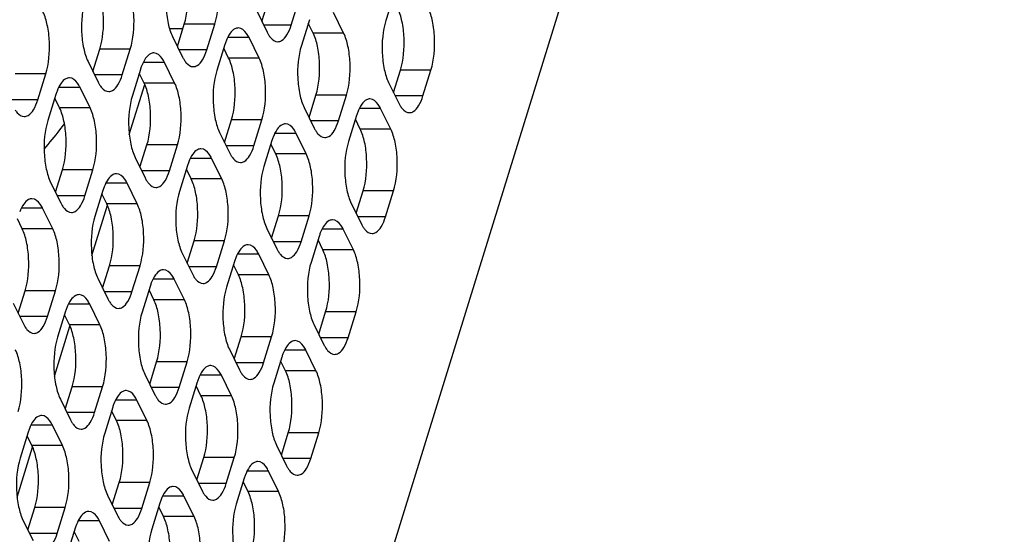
# Model space of a CAD drawing. Header units: millimetres. Extents: x 0 to 420, y 0 to 297.
# Tile 138 of 180: x 190 to 203, y 159 to 166. Entities that reach past the tile are written whole.
import ezdxf

# ---------------------------------------------------------------- set-up
doc = ezdxf.new("R2010")
doc.units = ezdxf.units.MM
doc.header["$LTSCALE"] = 23.1
doc.layers.get('0').update_dxf_attribs({"linetype": 'CONTINUOUS'})
doc.layers.add('ASSI', color=7, linetype='CONTINUOUS')

msp = doc.modelspace()

# ---------------------------------------------------------------- linework, layer by layer
at = {"color": 7, "linetype": 'CONTINUOUS'}
for p, q in [((191.982909, 165.776614), (191.803053, 165.776614)), ((191.2546, 164.337103), (191.465464, 165.01946)), ((190.746261, 162.692117), (190.957125, 163.374473)), ((190.237921, 161.04713), (190.448786, 161.729487)), ((189.729582, 159.402144), (189.940446, 160.0845))]:
    msp.add_line(p, q, dxfattribs=at)
at = {"layer": 'ASSI', "color": 7, "linetype": 'CONTINUOUS'}
for p, q in [((189.870789, 142.639393), (203.151684, 185.616385)), ((193.057815, 165.876687), (193.151831, 166.180923)), ((193.457378, 165.828426), (193.566308, 166.180923)), ((194.852504, 166.240804), (194.743574, 165.888307)), ((192.991845, 166.01112), (193.129113, 165.731396)), ((194.169111, 165.718504), (194.031842, 165.998229)), ((193.703577, 165.901199), (193.594647, 165.548702)), ((191.908888, 165.537082), (192.002904, 165.841318)), ((192.308451, 165.488821), (192.417381, 165.841318)), ((193.754633, 165.718504), (193.688663, 165.852938)), ((191.842917, 165.671515), (191.980186, 165.39179)), ((193.020184, 165.378899), (192.882915, 165.658623)), ((190.75996, 165.197476), (190.853976, 165.501712)), ((191.159524, 165.149215), (191.268454, 165.501712)), ((192.55465, 165.561593), (192.44572, 165.209096)), ((192.605706, 165.378899), (192.539736, 165.513332)), ((190.69399, 165.331909), (190.831259, 165.052185)), ((191.405723, 165.221988), (191.296793, 164.869491)), ((191.871256, 165.039293), (191.733988, 165.319018)), ((194.84733, 164.910912), (194.941346, 165.215148)), ((195.246893, 164.862651), (195.355823, 165.215148)), ((190.010597, 164.809609), (190.119527, 165.162107)), ((191.456779, 165.039293), (191.390809, 165.173726)), ((190.722329, 164.699688), (190.58506, 164.979412)), ((194.78136, 165.045345), (194.918629, 164.765621)), ((190.256795, 164.882382), (190.147866, 164.529885)), ((190.307852, 164.699688), (190.241882, 164.834121)), ((193.698403, 164.571306), (193.792419, 164.875542)), ((194.097966, 164.523045), (194.206896, 164.875542)), ((193.632433, 164.70574), (193.769701, 164.426015)), ((194.809699, 164.413124), (194.67243, 164.692848)), ((192.549476, 164.231701), (192.643492, 164.535937)), ((192.949039, 164.18344), (193.057969, 164.535937)), ((194.344165, 164.595818), (194.235235, 164.243321)), ((194.395221, 164.413124), (194.329251, 164.547557)), ((192.483505, 164.366134), (192.620774, 164.086409)), ((193.195238, 164.256212), (193.086308, 163.903715)), ((193.660772, 164.073518), (193.523503, 164.353242)), ((191.400548, 163.892095), (191.494564, 164.196331)), ((191.800112, 163.843834), (191.909042, 164.196331)), ((193.246294, 164.073518), (193.180324, 164.207951)), ((191.334578, 164.026528), (191.471847, 163.746804)), ((192.511844, 163.733912), (192.374576, 164.013637)), ((190.251621, 163.55249), (190.345637, 163.856726)), ((190.651185, 163.504228), (190.760115, 163.856726)), ((192.046311, 163.916607), (191.937381, 163.56411)), ((192.097367, 163.733912), (192.031397, 163.868345)), ((190.185651, 163.686923), (190.32292, 163.407198)), ((191.362917, 163.394307), (191.225648, 163.674031)), ((190.897383, 163.577001), (190.788454, 163.224504)), ((190.94844, 163.394307), (190.88247, 163.52874)), ((194.338991, 163.265926), (194.433007, 163.570161)), ((194.738554, 163.217664), (194.847484, 163.570161)), ((190.21399, 163.054701), (190.076721, 163.334426)), ((194.27302, 163.400359), (194.410289, 163.120634)), ((189.799512, 163.054701), (189.733542, 163.189134)), ((193.190063, 162.92632), (193.284079, 163.230556)), ((193.589627, 162.878059), (193.698557, 163.230556)), ((193.124093, 163.060753), (193.261362, 162.781029)), ((193.835826, 162.950831), (193.726896, 162.598334)), ((194.301359, 162.768137), (194.164091, 163.047862)), ((192.041136, 162.586714), (192.135152, 162.89095)), ((192.4407, 162.538453), (192.54963, 162.89095)), ((193.886882, 162.768137), (193.820912, 162.90257)), ((191.975166, 162.721147), (192.112435, 162.441423)), ((193.152432, 162.428531), (193.015163, 162.708256)), ((190.892209, 162.247109), (190.986225, 162.551345)), ((191.291773, 162.198848), (191.400702, 162.551345)), ((192.686899, 162.611226), (192.577969, 162.258729)), ((192.737955, 162.428531), (192.671985, 162.562964)), ((190.826239, 162.381542), (190.963508, 162.101817)), ((191.537971, 162.27162), (191.429041, 161.919123)), ((192.003505, 162.088926), (191.866236, 162.36865)), ((189.743282, 161.907503), (189.837298, 162.211739)), ((190.142845, 161.859242), (190.251775, 162.211739)), ((191.589028, 162.088926), (191.523057, 162.223359)), ((189.677312, 162.041936), (189.814581, 161.762212)), ((190.854578, 161.74932), (190.717309, 162.029045)), ((190.389044, 161.932015), (190.280114, 161.579517)), ((190.4401, 161.74932), (190.37413, 161.883753)), ((193.830651, 161.620939), (193.924667, 161.925175)), ((194.230215, 161.572678), (194.339145, 161.925175)), ((193.764681, 161.755372), (193.90195, 161.475648)), ((192.681724, 161.281333), (192.77574, 161.585569)), ((193.081288, 161.233072), (193.190218, 161.585569)), ((192.615754, 161.415767), (192.753023, 161.136042)), ((193.79302, 161.123151), (193.655751, 161.402875)), ((191.532797, 160.941728), (191.626813, 161.245964)), ((191.932361, 160.893467), (192.04129, 161.245964)), ((193.327486, 161.305845), (193.218557, 160.953348)), ((193.378543, 161.123151), (193.312573, 161.257584)), ((191.466827, 161.076161), (191.604096, 160.796436)), ((192.644093, 160.783545), (192.506824, 161.063269)), ((192.178559, 160.966239), (192.069629, 160.613742)), ((192.229616, 160.783545), (192.163645, 160.917978)), ((190.38387, 160.602122), (190.477886, 160.906358)), ((190.783433, 160.553861), (190.892363, 160.906358)), ((190.3179, 160.736555), (190.455168, 160.456831)), ((191.495166, 160.443939), (191.357897, 160.723664)), ((191.029632, 160.626634), (190.920702, 160.274137)), ((191.080688, 160.443939), (191.014718, 160.578372)), ((190.346239, 160.104334), (190.20897, 160.384058)), ((189.880705, 160.287028), (189.771775, 159.934531)), ((193.322312, 159.975953), (193.416328, 160.280188)), ((193.721876, 159.927691), (193.830806, 160.280188)), ((189.931761, 160.104334), (189.865791, 160.238767)), ((193.256342, 160.110386), (193.393611, 159.830661)), ((192.173385, 159.636347), (192.267401, 159.940583)), ((192.572948, 159.588086), (192.681878, 159.940583)), ((192.107415, 159.77078), (192.244684, 159.491056)), ((193.284681, 159.478164), (193.147412, 159.757888)), ((191.024458, 159.296741), (191.118474, 159.600977)), ((191.424021, 159.24848), (191.532951, 159.600977)), ((192.819147, 159.660858), (192.710217, 159.308361)), ((192.870203, 159.478164), (192.804233, 159.612597)), ((190.958488, 159.431174), (191.095756, 159.15145)), ((191.67022, 159.321253), (191.56129, 158.968756)), ((192.135754, 159.138558), (191.998485, 159.418283)), ((189.87553, 158.957136), (189.969546, 159.261372)), ((190.275094, 158.908875), (190.384024, 159.261372)), ((191.721276, 159.138558), (191.655306, 159.272991)), ((189.80956, 159.091569), (189.946829, 158.811844)), ((190.986827, 158.798953), (190.849558, 159.078677)), ((190.521293, 158.981647), (190.412363, 158.62915)), ((190.572349, 158.798953), (190.506379, 158.933386))]:
    msp.add_line(p, q, dxfattribs=at)
at = {"layer": 'ASSI', "color": 9, "linetype": 'CONTINUOUS'}
for p, q in [((192.417381, 165.841318), (192.002904, 165.841318)), ((193.457378, 165.828426), (193.081498, 165.828426)), ((192.882915, 165.658623), (192.592777, 165.658623)), ((194.169111, 165.718504), (193.754633, 165.718504)), ((191.268454, 165.501712), (190.853976, 165.501712)), ((192.308451, 165.488821), (191.932571, 165.488821)), ((193.020184, 165.378899), (192.605706, 165.378899)), ((191.733988, 165.319018), (191.44385, 165.319018)), ((195.355823, 165.215148), (194.941346, 165.215148)), ((190.119527, 165.162107), (189.705049, 165.162107)), ((191.159524, 165.149215), (190.783644, 165.149215)), ((190.58506, 164.979412), (190.294923, 164.979412)), ((191.871256, 165.039293), (191.456779, 165.039293)), ((190.010597, 164.809609), (189.634716, 164.809609)), ((194.206896, 164.875542), (193.792419, 164.875542)), ((195.246893, 164.862651), (194.871013, 164.862651)), ((190.722329, 164.699688), (190.307852, 164.699688)), ((194.67243, 164.692848), (194.382292, 164.692848)), ((193.057969, 164.535937), (192.643492, 164.535937)), ((194.097966, 164.523045), (193.722086, 164.523045)), ((194.809699, 164.413124), (194.395221, 164.413124)), ((193.523503, 164.353242), (193.233365, 164.353242)), ((191.909042, 164.196331), (191.494564, 164.196331)), ((192.949039, 164.18344), (192.573159, 164.18344)), ((192.374576, 164.013637), (192.084438, 164.013637)), ((193.660772, 164.073518), (193.246294, 164.073518)), ((190.760115, 163.856726), (190.345637, 163.856726)), ((191.800112, 163.843834), (191.424231, 163.843834)), ((192.511844, 163.733912), (192.097367, 163.733912)), ((191.225648, 163.674031), (190.935511, 163.674031)), ((190.651185, 163.504228), (190.275304, 163.504228)), ((194.847484, 163.570161), (194.433007, 163.570161)), ((190.076721, 163.334426), (189.786583, 163.334426)), ((191.362917, 163.394307), (190.94844, 163.394307)), ((193.698557, 163.230556), (193.284079, 163.230556)), ((194.738554, 163.217664), (194.362674, 163.217664)), ((190.21399, 163.054701), (189.799512, 163.054701)), ((194.164091, 163.047862), (193.873953, 163.047862)), ((192.54963, 162.89095), (192.135152, 162.89095)), ((193.589627, 162.878059), (193.213747, 162.878059)), ((193.015163, 162.708256), (192.725026, 162.708256)), ((194.301359, 162.768137), (193.886882, 162.768137)), ((191.400702, 162.551345), (190.986225, 162.551345)), ((192.4407, 162.538453), (192.064819, 162.538453)), ((193.152432, 162.428531), (192.737955, 162.428531)), ((191.866236, 162.36865), (191.576098, 162.36865)), ((190.251775, 162.211739), (189.837298, 162.211739)), ((191.291773, 162.198848), (190.915892, 162.198848)), ((190.717309, 162.029045), (190.427171, 162.029045)), ((192.003505, 162.088926), (191.589028, 162.088926)), ((190.142845, 161.859242), (189.766965, 161.859242)), ((194.339145, 161.925175), (193.924667, 161.925175)), ((190.854578, 161.74932), (190.4401, 161.74932)), ((193.190218, 161.585569), (192.77574, 161.585569)), ((194.230215, 161.572678), (193.854335, 161.572678)), ((193.655751, 161.402875), (193.365614, 161.402875)), ((192.04129, 161.245964), (191.626813, 161.245964)), ((193.081288, 161.233072), (192.705407, 161.233072)), ((192.506824, 161.063269), (192.216686, 161.063269)), ((193.79302, 161.123151), (193.378543, 161.123151)), ((190.892363, 160.906358), (190.477886, 160.906358)), ((191.932361, 160.893467), (191.55648, 160.893467)), ((192.644093, 160.783545), (192.229616, 160.783545)), ((191.357897, 160.723664), (191.067759, 160.723664)), ((190.783433, 160.553861), (190.407553, 160.553861)), ((190.20897, 160.384058), (189.918832, 160.384058)), ((191.495166, 160.443939), (191.080688, 160.443939)), ((193.830806, 160.280188), (193.416328, 160.280188)), ((190.346239, 160.104334), (189.931761, 160.104334)), ((192.681878, 159.940583), (192.267401, 159.940583)), ((193.721876, 159.927691), (193.345995, 159.927691)), ((193.147412, 159.757888), (192.857274, 159.757888)), ((191.532951, 159.600977), (191.118474, 159.600977)), ((192.572948, 159.588086), (192.197068, 159.588086)), ((193.284681, 159.478164), (192.870203, 159.478164)), ((191.998485, 159.418283), (191.708347, 159.418283)), ((190.384024, 159.261372), (189.969546, 159.261372)), ((191.424021, 159.24848), (191.048141, 159.24848)), ((190.849558, 159.078677), (190.55942, 159.078677)), ((192.135754, 159.138558), (191.721276, 159.138558)), ((190.275094, 158.908875), (189.899214, 158.908875))]:
    msp.add_line(p, q, dxfattribs=at)
at = {"layer": 'ASSI', "color": 7, "linetype": 'CONTINUOUS'}
for centre, radius, start, end in [((193.282122, 165.337637), 0.761166, 159.076552, 162.8887167), ((192.133195, 164.998031), 0.761166, 159.076552, 162.8887167), ((190.984268, 164.658425), 0.761166, 159.076552, 162.8887167), ((195.071638, 164.371861), 0.761166, 159.076552, 162.8887167), ((185.777069, 167.86966), 5.708286, 319.1987867, 322.6012051), ((185.257906, 168.274806), 6.366795, 322.5423445, 323.4676861), ((193.92271, 164.032256), 0.761166, 159.076552, 162.8887167), ((192.773783, 163.69265), 0.761166, 159.076552, 162.8887167), ((191.624856, 163.353044), 0.761166, 159.076552, 162.8887167), ((194.563298, 162.726875), 0.761166, 159.076552, 162.8887167), ((193.414371, 162.387269), 0.761166, 159.076552, 162.8887167), ((192.265444, 162.047664), 0.761166, 159.076552, 162.8887167), ((191.116517, 161.708058), 0.761166, 159.076552, 162.8887167), ((194.054959, 161.081888), 0.761166, 159.076552, 162.8887167), ((192.906032, 160.742283), 0.761166, 159.076552, 162.8887167), ((191.757105, 160.402677), 0.761166, 159.076552, 162.8887167), ((190.608177, 160.063071), 0.761166, 159.076552, 162.8887167), ((193.54662, 159.436902), 0.761166, 159.076552, 162.8887167), ((192.397693, 159.097296), 0.761166, 159.076552, 162.8887167), ((191.248765, 158.757691), 0.761166, 159.076552, 162.8887167)]:
    msp.add_arc(centre, radius, start, end, dxfattribs=at)
for points, knots in [([(192.002904, 165.841318), (192.046629, 165.982813), (192.065345, 166.210923), (192.032682, 166.494578), (191.992728, 166.628016), (191.965118, 166.68428)], [0, 0, 0, 0, 0.51848124, 0.780584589, 1, 1, 1, 1]), ([(192.417381, 165.841318), (192.461106, 165.982813), (192.479822, 166.210923), (192.447159, 166.494578), (192.407206, 166.628016), (192.379596, 166.68428)], [0, 0, 0, 0, 0.51848124, 0.780584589, 1, 1, 1, 1]), ([(191.805132, 166.514477), (191.761407, 166.372981), (191.742691, 166.144872), (191.775354, 165.861217), (191.815307, 165.727779), (191.842917, 165.671515)], [0, 0, 0, 0, 0.51848124, 0.780584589, 1, 1, 1, 1]), ([(190.853976, 165.501712), (190.897702, 165.643208), (190.916418, 165.871317), (190.883755, 166.154972), (190.843801, 166.28841), (190.816191, 166.344674)], [0, 0, 0, 0, 0.51848124, 0.780584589, 1, 1, 1, 1]), ([(191.268454, 165.501712), (191.312179, 165.643208), (191.330895, 165.871317), (191.298232, 166.154972), (191.258279, 166.28841), (191.230669, 166.344674)], [0, 0, 0, 0, 0.51848124, 0.780584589, 1, 1, 1, 1]), ([(190.656205, 166.174871), (190.612479, 166.033376), (190.593764, 165.805266), (190.626427, 165.521611), (190.66638, 165.388173), (190.69399, 165.331909)], [0, 0, 0, 0, 0.51848124, 0.780584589, 1, 1, 1, 1]), ([(190.119527, 165.162107), (190.163252, 165.303602), (190.181968, 165.531712), (190.149305, 165.815367), (190.109352, 165.948805), (190.081741, 166.005069)], [0, 0, 0, 0, 0.51848124, 0.780584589, 1, 1, 1, 1]), ([(194.941346, 165.215148), (194.985071, 165.356643), (195.003787, 165.584753), (194.971124, 165.868408), (194.931171, 166.001846), (194.903561, 166.05811)], [0, 0, 0, 0, 0.51848124, 0.780584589, 1, 1, 1, 1]), ([(195.355823, 165.215148), (195.399549, 165.356643), (195.418265, 165.584753), (195.385602, 165.868408), (195.345648, 166.001846), (195.318038, 166.05811)], [0, 0, 0, 0, 0.51848124, 0.780584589, 1, 1, 1, 1]), ([(194.743574, 165.888307), (194.699849, 165.746812), (194.681133, 165.518702), (194.713796, 165.235047), (194.75375, 165.101609), (194.78136, 165.045345)], [0, 0, 0, 0, 0.51848124, 0.780584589, 1, 1, 1, 1]), ([(192.737778, 165.788618), (192.721936, 165.78862), (192.676221, 165.775561), (192.615642, 165.71021), (192.585534, 165.646966), (192.571149, 165.609464)], [0, 0, 0, 0, 0.185015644, 0.530922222, 1, 1, 1, 1]), ([(192.882915, 165.658623), (192.873462, 165.677885), (192.8423, 165.734459), (192.782776, 165.788615), (192.737778, 165.788618)], [0, 0, 0, 0, 0.322876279, 1, 1, 1, 1]), ([(193.27425, 165.601401), (193.292349, 165.6014), (193.345864, 165.61925), (193.411719, 165.703354), (193.442932, 165.781677), (193.457378, 165.828426)], [0, 0, 0, 0, 0.176817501, 0.521964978, 1, 1, 1, 1]), ([(193.149417, 165.694403), (193.158062, 165.680368), (193.187523, 165.637475), (193.237753, 165.601404), (193.27425, 165.601401)], [0, 0, 0, 0, 0.311130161, 1, 1, 1, 1]), ([(193.792419, 164.875542), (193.836144, 165.017038), (193.85486, 165.245148), (193.822197, 165.528803), (193.782244, 165.662241), (193.754633, 165.718504)], [0, 0, 0, 0, 0.51848124, 0.780584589, 1, 1, 1, 1]), ([(194.206896, 164.875542), (194.250622, 165.017038), (194.269337, 165.245148), (194.236675, 165.528803), (194.196721, 165.662241), (194.169111, 165.718504)], [0, 0, 0, 0, 0.51848124, 0.780584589, 1, 1, 1, 1]), ([(192.125323, 165.261795), (192.143421, 165.261794), (192.196936, 165.279645), (192.262792, 165.363749), (192.294005, 165.442072), (192.308451, 165.488821)], [0, 0, 0, 0, 0.176817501, 0.521964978, 1, 1, 1, 1]), ([(193.594647, 165.548702), (193.550922, 165.407206), (193.532206, 165.179096), (193.564869, 164.895441), (193.604822, 164.762003), (193.632433, 164.70574)], [0, 0, 0, 0, 0.51848124, 0.780584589, 1, 1, 1, 1]), ([(191.588851, 165.449013), (191.573008, 165.449014), (191.527294, 165.435956), (191.466715, 165.370604), (191.436607, 165.307361), (191.422222, 165.269859)], [0, 0, 0, 0, 0.185015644, 0.530922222, 1, 1, 1, 1]), ([(191.733988, 165.319018), (191.724535, 165.33828), (191.693372, 165.394854), (191.633848, 165.44901), (191.588851, 165.449013)], [0, 0, 0, 0, 0.322876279, 1, 1, 1, 1]), ([(192.00049, 165.354798), (192.009135, 165.340763), (192.038596, 165.29787), (192.088825, 165.261798), (192.125323, 165.261795)], [0, 0, 0, 0, 0.311130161, 1, 1, 1, 1]), ([(192.643492, 164.535937), (192.687217, 164.677432), (192.705933, 164.905542), (192.67327, 165.189197), (192.633316, 165.322635), (192.605706, 165.378899)], [0, 0, 0, 0, 0.51848124, 0.780584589, 1, 1, 1, 1]), ([(193.057969, 164.535937), (193.101694, 164.677432), (193.12041, 164.905542), (193.087747, 165.189197), (193.047794, 165.322635), (193.020184, 165.378899)], [0, 0, 0, 0, 0.51848124, 0.780584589, 1, 1, 1, 1]), ([(192.44572, 165.209096), (192.401995, 165.067601), (192.383279, 164.839491), (192.415942, 164.555836), (192.455895, 164.422398), (192.483505, 164.366134)], [0, 0, 0, 0, 0.51848124, 0.780584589, 1, 1, 1, 1]), ([(190.439924, 165.109407), (190.424081, 165.109408), (190.378366, 165.09635), (190.317788, 165.030998), (190.28768, 164.967755), (190.273295, 164.930253)], [0, 0, 0, 0, 0.185015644, 0.530922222, 1, 1, 1, 1]), ([(190.58506, 164.979412), (190.575608, 164.998674), (190.544445, 165.055248), (190.484921, 165.109404), (190.439924, 165.109407)], [0, 0, 0, 0, 0.322876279, 1, 1, 1, 1]), ([(190.976396, 164.92219), (190.994494, 164.922188), (191.048009, 164.940039), (191.113865, 165.024143), (191.145077, 165.102466), (191.159524, 165.149215)], [0, 0, 0, 0, 0.176817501, 0.521964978, 1, 1, 1, 1]), ([(190.851563, 165.015192), (190.860208, 165.001157), (190.889669, 164.958264), (190.939898, 164.922192), (190.976396, 164.92219)], [0, 0, 0, 0, 0.311130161, 1, 1, 1, 1]), ([(191.494564, 164.196331), (191.53829, 164.337827), (191.557006, 164.565936), (191.524343, 164.849591), (191.484389, 164.98303), (191.456779, 165.039293)], [0, 0, 0, 0, 0.51848124, 0.780584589, 1, 1, 1, 1]), ([(191.909042, 164.196331), (191.952767, 164.337827), (191.971483, 164.565936), (191.93882, 164.849591), (191.898867, 164.98303), (191.871256, 165.039293)], [0, 0, 0, 0, 0.51848124, 0.780584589, 1, 1, 1, 1]), ([(189.827468, 164.582584), (189.845567, 164.582583), (189.899082, 164.600434), (189.964937, 164.684538), (189.99615, 164.76286), (190.010597, 164.809609)], [0, 0, 0, 0, 0.176817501, 0.521964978, 1, 1, 1, 1]), ([(191.296793, 164.869491), (191.253067, 164.727995), (191.234352, 164.499885), (191.267014, 164.21623), (191.306968, 164.082792), (191.334578, 164.026528)], [0, 0, 0, 0, 0.51848124, 0.780584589, 1, 1, 1, 1]), ([(194.527293, 164.822843), (194.511451, 164.822844), (194.465736, 164.809786), (194.405157, 164.744434), (194.375049, 164.681191), (194.360665, 164.643689)], [0, 0, 0, 0, 0.185015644, 0.530922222, 1, 1, 1, 1]), ([(194.67243, 164.692848), (194.662977, 164.71211), (194.631815, 164.768684), (194.572291, 164.82284), (194.527293, 164.822843)], [0, 0, 0, 0, 0.322876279, 1, 1, 1, 1]), ([(195.063765, 164.635626), (195.081864, 164.635624), (195.135379, 164.653475), (195.201234, 164.737579), (195.232447, 164.815902), (195.246893, 164.862651)], [0, 0, 0, 0, 0.176817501, 0.521964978, 1, 1, 1, 1]), ([(189.702635, 164.675587), (189.711281, 164.661552), (189.740742, 164.618659), (189.790971, 164.582587), (189.827468, 164.582584)], [0, 0, 0, 0, 0.311130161, 1, 1, 1, 1]), ([(190.345637, 163.856726), (190.389363, 163.998221), (190.408078, 164.226331), (190.375415, 164.509986), (190.335462, 164.643424), (190.307852, 164.699688)], [0, 0, 0, 0, 0.51848124, 0.780584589, 1, 1, 1, 1]), ([(190.760115, 163.856726), (190.80384, 163.998221), (190.822556, 164.226331), (190.789893, 164.509986), (190.749939, 164.643424), (190.722329, 164.699688)], [0, 0, 0, 0, 0.51848124, 0.780584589, 1, 1, 1, 1]), ([(194.938932, 164.728628), (194.947578, 164.714593), (194.977039, 164.6717), (195.027268, 164.635628), (195.063765, 164.635626)], [0, 0, 0, 0, 0.311130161, 1, 1, 1, 1]), ([(190.147866, 164.529885), (190.10414, 164.388389), (190.085424, 164.16028), (190.118087, 163.876625), (190.158041, 163.743187), (190.185651, 163.686923)], [0, 0, 0, 0, 0.51848124, 0.780584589, 1, 1, 1, 1]), ([(193.914838, 164.29602), (193.932936, 164.296019), (193.986451, 164.313869), (194.052307, 164.397973), (194.08352, 164.476296), (194.097966, 164.523045)], [0, 0, 0, 0, 0.176817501, 0.521964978, 1, 1, 1, 1]), ([(193.378366, 164.483238), (193.362523, 164.483239), (193.316809, 164.47018), (193.25623, 164.404829), (193.226122, 164.341586), (193.211737, 164.304083)], [0, 0, 0, 0, 0.185015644, 0.530922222, 1, 1, 1, 1]), ([(193.523503, 164.353242), (193.51405, 164.372504), (193.482887, 164.429078), (193.423363, 164.483234), (193.378366, 164.483238)], [0, 0, 0, 0, 0.322876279, 1, 1, 1, 1]), ([(194.433007, 163.570161), (194.476732, 163.711657), (194.495448, 163.939767), (194.462785, 164.223422), (194.422832, 164.35686), (194.395221, 164.413124)], [0, 0, 0, 0, 0.51848124, 0.780584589, 1, 1, 1, 1]), ([(194.847484, 163.570161), (194.89121, 163.711657), (194.909925, 163.939767), (194.877262, 164.223422), (194.837309, 164.35686), (194.809699, 164.413124)], [0, 0, 0, 0, 0.51848124, 0.780584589, 1, 1, 1, 1]), ([(193.790005, 164.389022), (193.79865, 164.374987), (193.828111, 164.332094), (193.878341, 164.296023), (193.914838, 164.29602)], [0, 0, 0, 0, 0.311130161, 1, 1, 1, 1]), ([(192.229439, 164.143632), (192.213596, 164.143633), (192.167882, 164.130575), (192.107303, 164.065223), (192.077195, 164.00198), (192.06281, 163.964478)], [0, 0, 0, 0, 0.185015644, 0.530922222, 1, 1, 1, 1]), ([(192.374576, 164.013637), (192.365123, 164.032899), (192.33396, 164.089473), (192.274436, 164.143629), (192.229439, 164.143632)], [0, 0, 0, 0, 0.322876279, 1, 1, 1, 1]), ([(192.765911, 163.956414), (192.784009, 163.956413), (192.837524, 163.974264), (192.90338, 164.058368), (192.934593, 164.136691), (192.949039, 164.18344)], [0, 0, 0, 0, 0.176817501, 0.521964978, 1, 1, 1, 1]), ([(194.235235, 164.243321), (194.19151, 164.101825), (194.172794, 163.873716), (194.205457, 163.590061), (194.24541, 163.456622), (194.27302, 163.400359)], [0, 0, 0, 0, 0.51848124, 0.780584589, 1, 1, 1, 1]), ([(192.641078, 164.049417), (192.649723, 164.035382), (192.679184, 163.992489), (192.729413, 163.956417), (192.765911, 163.956414)], [0, 0, 0, 0, 0.311130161, 1, 1, 1, 1]), ([(193.284079, 163.230556), (193.327805, 163.372051), (193.346521, 163.600161), (193.313858, 163.883816), (193.273904, 164.017254), (193.246294, 164.073518)], [0, 0, 0, 0, 0.51848124, 0.780584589, 1, 1, 1, 1]), ([(193.698557, 163.230556), (193.742282, 163.372051), (193.760998, 163.600161), (193.728335, 163.883816), (193.688382, 164.017254), (193.660772, 164.073518)], [0, 0, 0, 0, 0.51848124, 0.780584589, 1, 1, 1, 1]), ([(193.086308, 163.903715), (193.042582, 163.76222), (193.023867, 163.53411), (193.05653, 163.250455), (193.096483, 163.117017), (193.124093, 163.060753)], [0, 0, 0, 0, 0.51848124, 0.780584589, 1, 1, 1, 1]), ([(191.080512, 163.804026), (191.064669, 163.804028), (191.018954, 163.790969), (190.958375, 163.725617), (190.928268, 163.662374), (190.913883, 163.624872)], [0, 0, 0, 0, 0.185015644, 0.530922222, 1, 1, 1, 1]), ([(191.225648, 163.674031), (191.216196, 163.693293), (191.185033, 163.749867), (191.125509, 163.804023), (191.080512, 163.804026)], [0, 0, 0, 0, 0.322876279, 1, 1, 1, 1]), ([(191.616984, 163.616809), (191.635082, 163.616808), (191.688597, 163.634658), (191.754453, 163.718762), (191.785665, 163.797085), (191.800112, 163.843834)], [0, 0, 0, 0, 0.176817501, 0.521964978, 1, 1, 1, 1]), ([(192.135152, 162.89095), (192.178878, 163.032446), (192.197593, 163.260555), (192.164931, 163.54421), (192.124977, 163.677649), (192.097367, 163.733912)], [0, 0, 0, 0, 0.51848124, 0.780584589, 1, 1, 1, 1]), ([(192.54963, 162.89095), (192.593355, 163.032446), (192.612071, 163.260555), (192.579408, 163.54421), (192.539455, 163.677649), (192.511844, 163.733912)], [0, 0, 0, 0, 0.51848124, 0.780584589, 1, 1, 1, 1]), ([(191.492151, 163.709811), (191.500796, 163.695776), (191.530257, 163.652883), (191.580486, 163.616811), (191.616984, 163.616809)], [0, 0, 0, 0, 0.311130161, 1, 1, 1, 1]), ([(189.931585, 163.464421), (189.915742, 163.464422), (189.870027, 163.451363), (189.809448, 163.386012), (189.779341, 163.322769), (189.764956, 163.285267)], [0, 0, 0, 0, 0.185015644, 0.530922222, 1, 1, 1, 1]), ([(190.076721, 163.334426), (190.067269, 163.353688), (190.036106, 163.410262), (189.976582, 163.464418), (189.931585, 163.464421)], [0, 0, 0, 0, 0.322876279, 1, 1, 1, 1]), ([(190.468056, 163.277203), (190.486155, 163.277202), (190.53967, 163.295053), (190.605525, 163.379157), (190.636738, 163.45748), (190.651185, 163.504228)], [0, 0, 0, 0, 0.176817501, 0.521964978, 1, 1, 1, 1]), ([(191.937381, 163.56411), (191.893655, 163.422614), (191.87494, 163.194504), (191.907602, 162.910849), (191.947556, 162.777411), (191.975166, 162.721147)], [0, 0, 0, 0, 0.51848124, 0.780584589, 1, 1, 1, 1]), ([(190.343223, 163.370206), (190.351869, 163.356171), (190.38133, 163.313278), (190.431559, 163.277206), (190.468056, 163.277203)], [0, 0, 0, 0, 0.311130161, 1, 1, 1, 1]), ([(190.986225, 162.551345), (191.02995, 162.69284), (191.048666, 162.92095), (191.016003, 163.204605), (190.97605, 163.338043), (190.94844, 163.394307)], [0, 0, 0, 0, 0.51848124, 0.780584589, 1, 1, 1, 1]), ([(191.400702, 162.551345), (191.444428, 162.69284), (191.463144, 162.92095), (191.430481, 163.204605), (191.390527, 163.338043), (191.362917, 163.394307)], [0, 0, 0, 0, 0.51848124, 0.780584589, 1, 1, 1, 1]), ([(190.788454, 163.224504), (190.744728, 163.083008), (190.726012, 162.854899), (190.758675, 162.571244), (190.798629, 162.437806), (190.826239, 162.381542)], [0, 0, 0, 0, 0.51848124, 0.780584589, 1, 1, 1, 1]), ([(194.555426, 162.990639), (194.573524, 162.990638), (194.627039, 163.008488), (194.692895, 163.092593), (194.724108, 163.170915), (194.738554, 163.217664)], [0, 0, 0, 0, 0.176817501, 0.521964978, 1, 1, 1, 1]), ([(189.837298, 162.211739), (189.881023, 162.353235), (189.899739, 162.581344), (189.867076, 162.864999), (189.827123, 162.998437), (189.799512, 163.054701)], [0, 0, 0, 0, 0.51848124, 0.780584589, 1, 1, 1, 1]), ([(190.251775, 162.211739), (190.295501, 162.353235), (190.314217, 162.581344), (190.281554, 162.864999), (190.2416, 162.998437), (190.21399, 163.054701)], [0, 0, 0, 0, 0.51848124, 0.780584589, 1, 1, 1, 1]), ([(194.018954, 163.177857), (194.003111, 163.177858), (193.957397, 163.164799), (193.896818, 163.099448), (193.86671, 163.036205), (193.852325, 162.998702)], [0, 0, 0, 0, 0.185015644, 0.530922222, 1, 1, 1, 1]), ([(194.164091, 163.047862), (194.154638, 163.067124), (194.123475, 163.123697), (194.063951, 163.177853), (194.018954, 163.177857)], [0, 0, 0, 0, 0.322876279, 1, 1, 1, 1]), ([(194.430593, 163.083642), (194.439238, 163.069606), (194.468699, 163.026714), (194.518928, 162.990642), (194.555426, 162.990639)], [0, 0, 0, 0, 0.311130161, 1, 1, 1, 1]), ([(192.870027, 162.838251), (192.854184, 162.838252), (192.808469, 162.825194), (192.747891, 162.759842), (192.717783, 162.696599), (192.703398, 162.659097)], [0, 0, 0, 0, 0.185015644, 0.530922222, 1, 1, 1, 1]), ([(193.015163, 162.708256), (193.005711, 162.727518), (192.974548, 162.784092), (192.915024, 162.838248), (192.870027, 162.838251)], [0, 0, 0, 0, 0.322876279, 1, 1, 1, 1]), ([(193.406499, 162.651033), (193.424597, 162.651032), (193.478112, 162.668883), (193.543968, 162.752987), (193.57518, 162.83131), (193.589627, 162.878059)], [0, 0, 0, 0, 0.176817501, 0.521964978, 1, 1, 1, 1]), ([(193.281666, 162.744036), (193.290311, 162.730001), (193.319772, 162.687108), (193.370001, 162.651036), (193.406499, 162.651033)], [0, 0, 0, 0, 0.311130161, 1, 1, 1, 1]), ([(193.924667, 161.925175), (193.968393, 162.06667), (193.987109, 162.29478), (193.954446, 162.578435), (193.914492, 162.711873), (193.886882, 162.768137)], [0, 0, 0, 0, 0.51848124, 0.780584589, 1, 1, 1, 1]), ([(194.339145, 161.925175), (194.38287, 162.06667), (194.401586, 162.29478), (194.368923, 162.578435), (194.32897, 162.711873), (194.301359, 162.768137)], [0, 0, 0, 0, 0.51848124, 0.780584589, 1, 1, 1, 1]), ([(192.257571, 162.311428), (192.27567, 162.311427), (192.329185, 162.329277), (192.395041, 162.413381), (192.426253, 162.491704), (192.4407, 162.538453)], [0, 0, 0, 0, 0.176817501, 0.521964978, 1, 1, 1, 1]), ([(193.726896, 162.598334), (193.68317, 162.456839), (193.664455, 162.228729), (193.697117, 161.945074), (193.737071, 161.811636), (193.764681, 161.755372)], [0, 0, 0, 0, 0.51848124, 0.780584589, 1, 1, 1, 1]), ([(191.7211, 162.498645), (191.705257, 162.498647), (191.659542, 162.485588), (191.598963, 162.420237), (191.568856, 162.356993), (191.554471, 162.319491)], [0, 0, 0, 0, 0.185015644, 0.530922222, 1, 1, 1, 1]), ([(191.866236, 162.36865), (191.856784, 162.387912), (191.825621, 162.444486), (191.766097, 162.498642), (191.7211, 162.498645)], [0, 0, 0, 0, 0.322876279, 1, 1, 1, 1]), ([(192.132738, 162.40443), (192.141384, 162.390395), (192.170845, 162.347502), (192.221074, 162.311431), (192.257571, 162.311428)], [0, 0, 0, 0, 0.311130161, 1, 1, 1, 1]), ([(192.77574, 161.585569), (192.819466, 161.727065), (192.838181, 161.955175), (192.805519, 162.23883), (192.765565, 162.372268), (192.737955, 162.428531)], [0, 0, 0, 0, 0.51848124, 0.780584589, 1, 1, 1, 1]), ([(193.190218, 161.585569), (193.233943, 161.727065), (193.252659, 161.955175), (193.219996, 162.23883), (193.180043, 162.372268), (193.152432, 162.428531)], [0, 0, 0, 0, 0.51848124, 0.780584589, 1, 1, 1, 1]), ([(192.577969, 162.258729), (192.534243, 162.117233), (192.515527, 161.889123), (192.54819, 161.605468), (192.588144, 161.47203), (192.615754, 161.415767)], [0, 0, 0, 0, 0.51848124, 0.780584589, 1, 1, 1, 1]), ([(190.572172, 162.15904), (190.55633, 162.159041), (190.510615, 162.145983), (190.450036, 162.080631), (190.419929, 162.017388), (190.405544, 161.979886)], [0, 0, 0, 0, 0.185015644, 0.530922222, 1, 1, 1, 1]), ([(190.717309, 162.029045), (190.707857, 162.048307), (190.676694, 162.104881), (190.61717, 162.159037), (190.572172, 162.15904)], [0, 0, 0, 0, 0.322876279, 1, 1, 1, 1]), ([(191.108644, 161.971822), (191.126743, 161.971821), (191.180258, 161.989672), (191.246113, 162.073776), (191.277326, 162.152099), (191.291773, 162.198848)], [0, 0, 0, 0, 0.176817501, 0.521964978, 1, 1, 1, 1]), ([(190.983811, 162.064825), (190.992457, 162.05079), (191.021918, 162.007897), (191.072147, 161.971825), (191.108644, 161.971822)], [0, 0, 0, 0, 0.311130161, 1, 1, 1, 1]), ([(191.626813, 161.245964), (191.670538, 161.387459), (191.689254, 161.615569), (191.656591, 161.899224), (191.616638, 162.032662), (191.589028, 162.088926)], [0, 0, 0, 0, 0.51848124, 0.780584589, 1, 1, 1, 1]), ([(192.04129, 161.245964), (192.085016, 161.387459), (192.103732, 161.615569), (192.071069, 161.899224), (192.031115, 162.032662), (192.003505, 162.088926)], [0, 0, 0, 0, 0.51848124, 0.780584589, 1, 1, 1, 1]), ([(189.959717, 161.632217), (189.977816, 161.632215), (190.031331, 161.650066), (190.097186, 161.73417), (190.128399, 161.812493), (190.142845, 161.859242)], [0, 0, 0, 0, 0.176817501, 0.521964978, 1, 1, 1, 1]), ([(191.429041, 161.919123), (191.385316, 161.777627), (191.3666, 161.549518), (191.399263, 161.265863), (191.439217, 161.132425), (191.466827, 161.076161)], [0, 0, 0, 0, 0.51848124, 0.780584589, 1, 1, 1, 1]), ([(189.834884, 161.725219), (189.843529, 161.711184), (189.87299, 161.668291), (189.92322, 161.632219), (189.959717, 161.632217)], [0, 0, 0, 0, 0.311130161, 1, 1, 1, 1]), ([(190.477886, 160.906358), (190.521611, 161.047854), (190.540327, 161.275963), (190.507664, 161.559618), (190.467711, 161.693057), (190.4401, 161.74932)], [0, 0, 0, 0, 0.51848124, 0.780584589, 1, 1, 1, 1]), ([(190.892363, 160.906358), (190.936089, 161.047854), (190.954804, 161.275963), (190.922142, 161.559618), (190.882188, 161.693057), (190.854578, 161.74932)], [0, 0, 0, 0, 0.51848124, 0.780584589, 1, 1, 1, 1]), ([(190.280114, 161.579517), (190.236389, 161.438022), (190.217673, 161.209912), (190.250336, 160.926257), (190.290289, 160.792819), (190.3179, 160.736555)], [0, 0, 0, 0, 0.51848124, 0.780584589, 1, 1, 1, 1]), ([(193.510615, 161.53287), (193.494772, 161.532871), (193.449057, 161.519813), (193.388479, 161.454461), (193.358371, 161.391218), (193.343986, 161.353716)], [0, 0, 0, 0, 0.185015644, 0.530922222, 1, 1, 1, 1]), ([(193.655751, 161.402875), (193.646299, 161.422137), (193.615136, 161.478711), (193.555612, 161.532867), (193.510615, 161.53287)], [0, 0, 0, 0, 0.322876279, 1, 1, 1, 1]), ([(194.047087, 161.345653), (194.065185, 161.345651), (194.1187, 161.363502), (194.184556, 161.447606), (194.215768, 161.525929), (194.230215, 161.572678)], [0, 0, 0, 0, 0.176817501, 0.521964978, 1, 1, 1, 1]), ([(189.743436, 160.566753), (189.787161, 160.708248), (189.805877, 160.936358), (189.773214, 161.220013), (189.733261, 161.353451), (189.705651, 161.409715)], [0, 0, 0, 0, 0.51848124, 0.780584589, 1, 1, 1, 1]), ([(193.922254, 161.438655), (193.930899, 161.42462), (193.96036, 161.381727), (194.010589, 161.345655), (194.047087, 161.345653)], [0, 0, 0, 0, 0.311130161, 1, 1, 1, 1]), ([(192.361688, 161.193264), (192.345845, 161.193266), (192.30013, 161.180207), (192.239551, 161.114856), (192.209444, 161.051613), (192.195059, 161.01411)], [0, 0, 0, 0, 0.185015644, 0.530922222, 1, 1, 1, 1]), ([(192.506824, 161.063269), (192.497372, 161.082531), (192.466209, 161.139105), (192.406685, 161.193261), (192.361688, 161.193264)], [0, 0, 0, 0, 0.322876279, 1, 1, 1, 1]), ([(192.898159, 161.006047), (192.916258, 161.006046), (192.969773, 161.023896), (193.035628, 161.108), (193.066841, 161.186323), (193.081288, 161.233072)], [0, 0, 0, 0, 0.176817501, 0.521964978, 1, 1, 1, 1]), ([(192.773326, 161.099049), (192.781972, 161.085014), (192.811433, 161.042121), (192.861662, 161.00605), (192.898159, 161.006047)], [0, 0, 0, 0, 0.311130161, 1, 1, 1, 1]), ([(193.416328, 160.280188), (193.460054, 160.421684), (193.478769, 160.649794), (193.446106, 160.933449), (193.406153, 161.066887), (193.378543, 161.123151)], [0, 0, 0, 0, 0.51848124, 0.780584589, 1, 1, 1, 1]), ([(193.830806, 160.280188), (193.874531, 160.421684), (193.893247, 160.649794), (193.860584, 160.933449), (193.82063, 161.066887), (193.79302, 161.123151)], [0, 0, 0, 0, 0.51848124, 0.780584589, 1, 1, 1, 1]), ([(193.218557, 160.953348), (193.174831, 160.811852), (193.156115, 160.583743), (193.188778, 160.300088), (193.228732, 160.166649), (193.256342, 160.110386)], [0, 0, 0, 0, 0.51848124, 0.780584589, 1, 1, 1, 1]), ([(191.21276, 160.853659), (191.196918, 160.85366), (191.151203, 160.840602), (191.090624, 160.77525), (191.060517, 160.712007), (191.046132, 160.674505)], [0, 0, 0, 0, 0.185015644, 0.530922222, 1, 1, 1, 1]), ([(191.357897, 160.723664), (191.348445, 160.742926), (191.317282, 160.7995), (191.257758, 160.853656), (191.21276, 160.853659)], [0, 0, 0, 0, 0.322876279, 1, 1, 1, 1]), ([(191.749232, 160.666441), (191.767331, 160.66644), (191.820846, 160.684291), (191.886701, 160.768395), (191.917914, 160.846718), (191.932361, 160.893467)], [0, 0, 0, 0, 0.176817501, 0.521964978, 1, 1, 1, 1]), ([(192.267401, 159.940583), (192.311126, 160.082078), (192.329842, 160.310188), (192.297179, 160.593843), (192.257226, 160.727281), (192.229616, 160.783545)], [0, 0, 0, 0, 0.51848124, 0.780584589, 1, 1, 1, 1]), ([(192.681878, 159.940583), (192.725604, 160.082078), (192.74432, 160.310188), (192.711657, 160.593843), (192.671703, 160.727281), (192.644093, 160.783545)], [0, 0, 0, 0, 0.51848124, 0.780584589, 1, 1, 1, 1]), ([(191.624399, 160.759444), (191.633045, 160.745409), (191.662506, 160.702516), (191.712735, 160.666444), (191.749232, 160.666441)], [0, 0, 0, 0, 0.311130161, 1, 1, 1, 1]), ([(190.063833, 160.514053), (190.047991, 160.514054), (190.002276, 160.500996), (189.941697, 160.435644), (189.911589, 160.372401), (189.897204, 160.334899)], [0, 0, 0, 0, 0.185015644, 0.530922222, 1, 1, 1, 1]), ([(190.20897, 160.384058), (190.199517, 160.40332), (190.168354, 160.459894), (190.10883, 160.51405), (190.063833, 160.514053)], [0, 0, 0, 0, 0.322876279, 1, 1, 1, 1]), ([(190.600305, 160.326836), (190.618404, 160.326834), (190.671919, 160.344685), (190.737774, 160.428789), (190.768987, 160.507112), (190.783433, 160.553861)], [0, 0, 0, 0, 0.176817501, 0.521964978, 1, 1, 1, 1]), ([(192.069629, 160.613742), (192.025904, 160.472247), (192.007188, 160.244137), (192.039851, 159.960482), (192.079804, 159.827044), (192.107415, 159.77078)], [0, 0, 0, 0, 0.51848124, 0.780584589, 1, 1, 1, 1]), ([(190.475472, 160.419838), (190.484117, 160.405803), (190.513578, 160.36291), (190.563808, 160.326838), (190.600305, 160.326836)], [0, 0, 0, 0, 0.311130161, 1, 1, 1, 1]), ([(191.118474, 159.600977), (191.162199, 159.742473), (191.180915, 159.970582), (191.148252, 160.254237), (191.108299, 160.387676), (191.080688, 160.443939)], [0, 0, 0, 0, 0.51848124, 0.780584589, 1, 1, 1, 1]), ([(191.532951, 159.600977), (191.576677, 159.742473), (191.595392, 159.970582), (191.56273, 160.254237), (191.522776, 160.387676), (191.495166, 160.443939)], [0, 0, 0, 0, 0.51848124, 0.780584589, 1, 1, 1, 1]), ([(190.920702, 160.274137), (190.876977, 160.132641), (190.858261, 159.904531), (190.890924, 159.620876), (190.930877, 159.487438), (190.958488, 159.431174)], [0, 0, 0, 0, 0.51848124, 0.780584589, 1, 1, 1, 1]), ([(189.969546, 159.261372), (190.013272, 159.402867), (190.031988, 159.630977), (189.999325, 159.914632), (189.959371, 160.04807), (189.931761, 160.104334)], [0, 0, 0, 0, 0.51848124, 0.780584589, 1, 1, 1, 1]), ([(190.384024, 159.261372), (190.427749, 159.402867), (190.446465, 159.630977), (190.413802, 159.914632), (190.373849, 160.04807), (190.346239, 160.104334)], [0, 0, 0, 0, 0.51848124, 0.780584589, 1, 1, 1, 1]), ([(189.771775, 159.934531), (189.72805, 159.793035), (189.709334, 159.564926), (189.741997, 159.281271), (189.78195, 159.147833), (189.80956, 159.091569)], [0, 0, 0, 0, 0.51848124, 0.780584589, 1, 1, 1, 1]), ([(193.002275, 159.887884), (192.986433, 159.887885), (192.940718, 159.874826), (192.880139, 159.809475), (192.850032, 159.746232), (192.835647, 159.708729)], [0, 0, 0, 0, 0.185015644, 0.530922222, 1, 1, 1, 1]), ([(193.147412, 159.757888), (193.13796, 159.77715), (193.106797, 159.833724), (193.047273, 159.88788), (193.002275, 159.887884)], [0, 0, 0, 0, 0.322876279, 1, 1, 1, 1]), ([(193.538747, 159.700666), (193.556846, 159.700665), (193.610361, 159.718515), (193.676216, 159.80262), (193.707429, 159.880942), (193.721876, 159.927691)], [0, 0, 0, 0, 0.176817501, 0.521964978, 1, 1, 1, 1]), ([(193.413914, 159.793669), (193.42256, 159.779633), (193.452021, 159.736741), (193.50225, 159.700669), (193.538747, 159.700666)], [0, 0, 0, 0, 0.311130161, 1, 1, 1, 1]), ([(192.38982, 159.36106), (192.407919, 159.361059), (192.461434, 159.37891), (192.527289, 159.463014), (192.558502, 159.541337), (192.572948, 159.588086)], [0, 0, 0, 0, 0.176817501, 0.521964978, 1, 1, 1, 1]), ([(191.853348, 159.548278), (191.837506, 159.548279), (191.791791, 159.535221), (191.731212, 159.469869), (191.701104, 159.406626), (191.686719, 159.369124)], [0, 0, 0, 0, 0.185015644, 0.530922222, 1, 1, 1, 1]), ([(191.998485, 159.418283), (191.989032, 159.437545), (191.95787, 159.494119), (191.898346, 159.548275), (191.853348, 159.548278)], [0, 0, 0, 0, 0.322876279, 1, 1, 1, 1]), ([(192.264987, 159.454063), (192.273632, 159.440028), (192.303094, 159.397135), (192.353323, 159.361063), (192.38982, 159.36106)], [0, 0, 0, 0, 0.311130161, 1, 1, 1, 1]), ([(192.907989, 158.635202), (192.951714, 158.776697), (192.97043, 159.004807), (192.937767, 159.288462), (192.897814, 159.4219), (192.870203, 159.478164)], [0, 0, 0, 0, 0.51848124, 0.780584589, 1, 1, 1, 1]), ([(193.322466, 158.635202), (193.366192, 158.776697), (193.384907, 159.004807), (193.352245, 159.288462), (193.312291, 159.4219), (193.284681, 159.478164)], [0, 0, 0, 0, 0.51848124, 0.780584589, 1, 1, 1, 1]), ([(192.710217, 159.308361), (192.666492, 159.166866), (192.647776, 158.938756), (192.680439, 158.655101), (192.720392, 158.521663), (192.748003, 158.465399)], [0, 0, 0, 0, 0.51848124, 0.780584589, 1, 1, 1, 1]), ([(190.704421, 159.208672), (190.688578, 159.208674), (190.642864, 159.195615), (190.582285, 159.130264), (190.552177, 159.06702), (190.537792, 159.029518)], [0, 0, 0, 0, 0.185015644, 0.530922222, 1, 1, 1, 1]), ([(190.849558, 159.078677), (190.840105, 159.097939), (190.808942, 159.154513), (190.749418, 159.208669), (190.704421, 159.208672)], [0, 0, 0, 0, 0.322876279, 1, 1, 1, 1]), ([(191.240893, 159.021455), (191.258991, 159.021454), (191.312506, 159.039304), (191.378362, 159.123408), (191.409575, 159.201731), (191.424021, 159.24848)], [0, 0, 0, 0, 0.176817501, 0.521964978, 1, 1, 1, 1]), ([(191.11606, 159.114457), (191.124705, 159.100422), (191.154166, 159.057529), (191.204396, 159.021458), (191.240893, 159.021455)], [0, 0, 0, 0, 0.311130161, 1, 1, 1, 1]), ([(191.759062, 158.295596), (191.802787, 158.437092), (191.821503, 158.665202), (191.78884, 158.948857), (191.748887, 159.082295), (191.721276, 159.138558)], [0, 0, 0, 0, 0.51848124, 0.780584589, 1, 1, 1, 1]), ([(192.173539, 158.295596), (192.217264, 158.437092), (192.23598, 158.665202), (192.203317, 158.948857), (192.163364, 159.082295), (192.135754, 159.138558)], [0, 0, 0, 0, 0.51848124, 0.780584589, 1, 1, 1, 1]), ([(190.091966, 158.681849), (190.110064, 158.681848), (190.163579, 158.699699), (190.229435, 158.783803), (190.260648, 158.862126), (190.275094, 158.908875)], [0, 0, 0, 0, 0.176817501, 0.521964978, 1, 1, 1, 1]), ([(191.56129, 158.968756), (191.517565, 158.82726), (191.498849, 158.59915), (191.531512, 158.315495), (191.571465, 158.182057), (191.599075, 158.125794)], [0, 0, 0, 0, 0.51848124, 0.780584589, 1, 1, 1, 1])]:
    msp.add_open_spline(points, degree=3, knots=knots, dxfattribs=at)
for points in [[(193.129113, 165.731396), (193.13531, 165.718768), (193.14204, 165.70638), (193.149417, 165.694403)], [(191.980186, 165.39179), (191.986383, 165.379163), (191.993113, 165.366774), (192.00049, 165.354798)], [(190.831259, 165.052185), (190.837456, 165.039557), (190.844185, 165.027169), (190.851563, 165.015192)], [(194.918629, 164.765621), (194.924825, 164.752993), (194.931555, 164.740604), (194.938932, 164.728628)], [(193.769701, 164.426015), (193.775898, 164.413388), (193.782628, 164.400999), (193.790005, 164.389022)], [(192.620774, 164.086409), (192.626971, 164.073782), (192.633701, 164.061393), (192.641078, 164.049417)], [(191.471847, 163.746804), (191.478044, 163.734176), (191.484773, 163.721788), (191.492151, 163.709811)], [(190.32292, 163.407198), (190.329116, 163.394571), (190.335846, 163.382182), (190.343223, 163.370206)], [(194.410289, 163.120634), (194.416486, 163.108007), (194.423216, 163.095618), (194.430593, 163.083642)], [(193.261362, 162.781029), (193.267559, 162.768401), (193.274288, 162.756012), (193.281666, 162.744036)], [(192.112435, 162.441423), (192.118632, 162.428795), (192.125361, 162.416407), (192.132738, 162.40443)], [(190.963508, 162.101817), (190.969704, 162.08919), (190.976434, 162.076801), (190.983811, 162.064825)], [(189.814581, 161.762212), (189.820777, 161.749584), (189.827507, 161.737195), (189.834884, 161.725219)], [(193.90195, 161.475648), (193.908147, 161.46302), (193.914876, 161.450631), (193.922254, 161.438655)], [(192.753023, 161.136042), (192.75922, 161.123414), (192.765949, 161.111026), (192.773326, 161.099049)], [(191.604096, 160.796436), (191.610292, 160.783809), (191.617022, 160.77142), (191.624399, 160.759444)], [(190.455168, 160.456831), (190.461365, 160.444203), (190.468095, 160.431815), (190.475472, 160.419838)], [(193.393611, 159.830661), (193.399807, 159.818034), (193.406537, 159.805645), (193.413914, 159.793669)], [(192.244684, 159.491056), (192.25088, 159.478428), (192.25761, 159.466039), (192.264987, 159.454063)], [(191.095756, 159.15145), (191.101953, 159.138822), (191.108683, 159.126434), (191.11606, 159.114457)]]:
    msp.add_open_spline(points, degree=3, dxfattribs=at)

doc.saveas('drawing.dxf')
